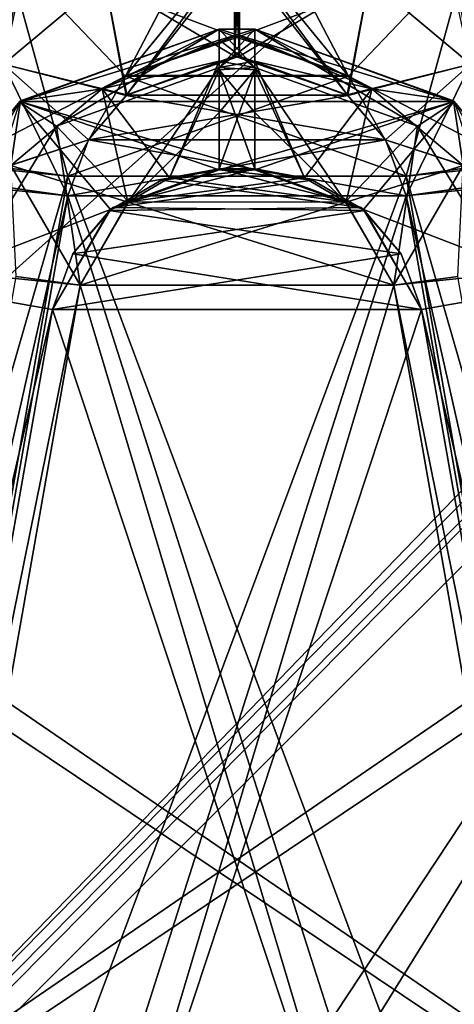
# Model space of a CAD drawing. Header units: millimetres. Extents: x -269 to 269, y -42 to 416.
# Tile 190 of 256: x 164 to 172, y 33 to 50. Entities that reach past the tile are written whole.
import ezdxf

# ---------------------------------------------------------------- set-up
doc = ezdxf.new("R2010")
doc.units = ezdxf.units.MM
doc.header["$LTSCALE"] = 65.185185
for name, color, linetype in [('13', 7, 'CONTINUOUS'), ('16', 7, 'CONTINUOUS'), ('1796', 7, 'CONTINUOUS'), ('1897', 7, 'CONTINUOUS'), ('1920', 7, 'CONTINUOUS'), ('1979', 7, 'CONTINUOUS'), ('2036', 7, 'CONTINUOUS'), ('2050', 7, 'CONTINUOUS'), ('2342', 7, 'CONTINUOUS'), ('2343', 7, 'CONTINUOUS'), ('2344', 7, 'CONTINUOUS'), ('2346', 7, 'CONTINUOUS'), ('2382', 7, 'CONTINUOUS'), ('2383', 7, 'CONTINUOUS'), ('2384', 7, 'CONTINUOUS'), ('2424', 7, 'CONTINUOUS'), ('2432', 7, 'CONTINUOUS'), ('2482', 7, 'CONTINUOUS'), ('2485', 7, 'CONTINUOUS'), ('2486', 7, 'CONTINUOUS'), ('2497', 7, 'CONTINUOUS'), ('2498', 7, 'CONTINUOUS'), ('2499', 7, 'CONTINUOUS'), ('2501', 7, 'CONTINUOUS'), ('2519', 7, 'CONTINUOUS'), ('2551', 7, 'CONTINUOUS'), ('2638', 7, 'CONTINUOUS'), ('2654', 7, 'CONTINUOUS'), ('2662', 7, 'CONTINUOUS'), ('2707', 7, 'CONTINUOUS'), ('2710', 7, 'CONTINUOUS'), ('2711', 7, 'CONTINUOUS'), ('2712', 7, 'CONTINUOUS'), ('2713', 7, 'CONTINUOUS'), ('2749', 7, 'CONTINUOUS'), ('2762', 7, 'CONTINUOUS'), ('2765', 7, 'CONTINUOUS'), ('2766', 7, 'CONTINUOUS'), ('2767', 7, 'CONTINUOUS'), ('2768', 7, 'CONTINUOUS'), ('3102', 7, 'CONTINUOUS'), ('3103', 7, 'CONTINUOUS'), ('3105', 7, 'CONTINUOUS'), ('3106', 7, 'CONTINUOUS'), ('3107', 7, 'CONTINUOUS'), ('3108', 7, 'CONTINUOUS'), ('3109', 7, 'CONTINUOUS'), ('3111', 7, 'CONTINUOUS'), ('3113', 7, 'CONTINUOUS'), ('3114', 7, 'CONTINUOUS'), ('3115', 7, 'CONTINUOUS'), ('3116', 7, 'CONTINUOUS'), ('3117', 7, 'CONTINUOUS'), ('3118', 7, 'CONTINUOUS'), ('3119', 7, 'CONTINUOUS'), ('3121', 7, 'CONTINUOUS'), ('4165', 7, 'CONTINUOUS'), ('4166', 7, 'CONTINUOUS'), ('4168', 7, 'CONTINUOUS'), ('4169', 7, 'CONTINUOUS'), ('4170', 7, 'CONTINUOUS'), ('4171', 7, 'CONTINUOUS'), ('4172', 7, 'CONTINUOUS'), ('4174', 7, 'CONTINUOUS'), ('4176', 7, 'CONTINUOUS'), ('4177', 7, 'CONTINUOUS'), ('4178', 7, 'CONTINUOUS'), ('4179', 7, 'CONTINUOUS'), ('4180', 7, 'CONTINUOUS'), ('4181', 7, 'CONTINUOUS'), ('4182', 7, 'CONTINUOUS'), ('4184', 7, 'CONTINUOUS')]:
    doc.layers.add(name, color=color, linetype=linetype)

msp = doc.modelspace()

# ---------------------------------------------------------------- linework, layer by layer
at = {"layer": '13', "color": 250, "linetype": 'Continuous', "true_color": 0x404040}
for points in [[(227, -16, -447), (-227, -16, -447), (227, 68, -447), (227, -16, -447)], [(-227, -16, -447), (-227, 68, -447), (227, 68, -447), (-227, -16, -447)]]:
    msp.add_3dface(points, dxfattribs=at)
at = {"layer": '16', "color": 250, "linetype": 'Continuous', "true_color": 0x404040}
for points in [[(-227, 68.009, -431.591), (-227, 0.991, -431.006), (227, 0.991, -431.006), (-227, 68.009, -431.591)], [(227, 68.009, -431.591), (-227, 68.009, -431.591), (227, 0.991, -431.006), (227, 68.009, -431.591)]]:
    msp.add_3dface(points, dxfattribs=at)
at = {"layer": '1796', "linetype": 'Continuous'}
for points in [[(131.918, 52.105, -329.32), (149.904, 2.5, -327.587), (182.682, 52.105, -329.32), (131.918, 52.105, -329.32)], [(182.682, 52.105, -329.32), (149.904, 2.5, -327.587), (150.344, 0, -327.5), (182.682, 52.105, -329.32)], [(184.502, 0, -327.5), (182.682, 52.105, -329.32), (150.344, 0, -327.5), (184.502, 0, -327.5)]]:
    msp.add_3dface(points, dxfattribs=at)
at = {"layer": '1897', "linetype": 'Continuous'}
for points in [[(133.651, 2.5, -19.413), (131.918, 52.105, -17.68), (182.682, 52.105, -17.68), (133.651, 2.5, -19.413)], [(149.904, 2.5, -19.413), (133.651, 2.5, -19.413), (182.682, 52.105, -17.68), (149.904, 2.5, -19.413)], [(150.344, 0, -19.5), (149.904, 2.5, -19.413), (182.682, 52.105, -17.68), (150.344, 0, -19.5)], [(184.502, 0, -19.5), (150.344, 0, -19.5), (182.682, 52.105, -17.68), (184.502, 0, -19.5)]]:
    msp.add_3dface(points, dxfattribs=at)
at = {"layer": '1920', "linetype": 'Continuous'}
for points in [[(182.682, 52.5, -15.165), (131.901, 52.5, -15.165), (133.647, 2.5, -16.911), (182.682, 52.5, -15.165)], [(182.682, 52.5, -15.165), (133.647, 2.5, -16.911), (184.911, 2.5, -16.911), (182.682, 52.5, -15.165)]]:
    msp.add_3dface(points, dxfattribs=at)
at = {"layer": '1979', "linetype": 'Continuous'}
for points in [[(133.659, 2.158, -330.077), (131.888, 52.873, -331.848), (182.682, 52.873, -331.848), (133.659, 2.158, -330.077)], [(133.659, 2.158, -330.077), (182.682, 52.873, -331.848), (183.288, 52.628, -331.839), (133.659, 2.158, -330.077)], [(183.554, 52.03, -331.818), (133.659, 2.158, -330.077), (183.288, 52.628, -331.839), (183.554, 52.03, -331.818)], [(133.659, 2.158, -330.077), (183.554, 52.03, -331.818), (185.265, 2.158, -330.077), (133.659, 2.158, -330.077)]]:
    msp.add_3dface(points, dxfattribs=at)
at = {"layer": '2036', "linetype": 'Continuous'}
for points in [[(111.351, 48.57, -418.696), (182.333, 62.105, -419.169), (110.133, 51.307, -418.792), (111.351, 48.57, -418.696)], [(113.047, 0, -417), (182.333, 62.105, -419.169), (111.351, 48.57, -418.696), (113.047, 0, -417)], [(113.047, 0, -417), (184.502, 0, -417), (182.333, 62.105, -419.169), (113.047, 0, -417)]]:
    msp.add_3dface(points, dxfattribs=at)
at = {"layer": '2050', "linetype": 'Continuous'}
for points in [[(182.706, 62.386, -421.68), (10.089, 2.5, -419.589), (182.333, 62.537, -421.685), (182.706, 62.386, -421.68)], [(182.333, 62.537, -421.685), (10.089, 2.5, -419.589), (12.667, 62.537, -421.685), (182.333, 62.537, -421.685)], [(182.869, 62.019, -421.667), (10.089, 2.5, -419.589), (182.706, 62.386, -421.68), (182.869, 62.019, -421.667)], [(182.869, 62.019, -421.667), (184.911, 2.5, -419.589), (10.089, 2.5, -419.589), (182.869, 62.019, -421.667)]]:
    msp.add_3dface(points, dxfattribs=at)
at = {"layer": '2342', "linetype": 'Continuous'}
msp.add_3dface([(173.029, 47.247, -314.661), (178.417, 4.981, -306.378), (171.001, 47.042, -313.795), (173.029, 47.247, -314.661)], dxfattribs=at)
at = {"layer": '2343', "linetype": 'Continuous'}
for points in [[(167.954, 49.521, -314.232), (169.958, 48.833, -314.111), (166.03, 48.823, -314.109), (167.954, 49.521, -314.232)], [(168.046, 49.521, -314.232), (169.958, 48.833, -314.111), (167.954, 49.521, -314.232), (168.046, 49.521, -314.232)], [(166.03, 48.823, -314.109), (170.637, 48.034, -313.97), (165.364, 48.035, -313.97), (166.03, 48.823, -314.109)], [(169.958, 48.833, -314.111), (170.637, 48.034, -313.97), (166.03, 48.823, -314.109), (169.958, 48.833, -314.111)], [(165.364, 48.035, -313.97), (171.001, 47.042, -313.795), (164.999, 47.042, -313.795), (165.364, 48.035, -313.97)], [(170.637, 48.034, -313.97), (171.001, 47.042, -313.795), (165.364, 48.035, -313.97), (170.637, 48.034, -313.97)], [(164.999, 47.042, -313.795), (178.417, 4.981, -306.378), (157.583, 4.981, -306.378), (164.999, 47.042, -313.795)], [(171.001, 47.042, -313.795), (178.417, 4.981, -306.378), (164.999, 47.042, -313.795), (171.001, 47.042, -313.795)]]:
    msp.add_3dface(points, dxfattribs=at)
at = {"layer": '2344', "linetype": 'Continuous'}
for points in [[(169.958, 48.833, -314.111), (168.046, 49.521, -314.232), (170.348, 50.884, -315.332), (169.958, 48.833, -314.111)], [(170.348, 50.884, -315.332), (168.046, 49.521, -314.232), (168.046, 50.522, -314.601), (170.348, 50.884, -315.332)], [(172.142, 49.376, -315.066), (169.958, 48.833, -314.111), (170.348, 50.884, -315.332), (172.142, 49.376, -315.066)], [(172.142, 49.376, -315.066), (170.348, 50.884, -315.332), (171.93, 50.574, -317.061), (172.142, 49.376, -315.066)], [(170.637, 48.034, -313.97), (169.958, 48.833, -314.111), (172.142, 49.376, -315.066), (170.637, 48.034, -313.97)], [(173.058, 47.247, -314.69), (170.637, 48.034, -313.97), (172.142, 49.376, -315.066), (173.058, 47.247, -314.69)], [(173.058, 47.247, -314.69), (173.029, 47.247, -314.661), (170.637, 48.034, -313.97), (173.058, 47.247, -314.69)], [(173.029, 47.247, -314.661), (171.001, 47.042, -313.795), (170.637, 48.034, -313.97), (173.029, 47.247, -314.661)]]:
    msp.add_3dface(points, dxfattribs=at)
at = {"layer": '2346', "linetype": 'Continuous'}
for points in [[(198.093, 15, -325.71), (171.904, 50.596, -326.953), (130.499, 130, -329.726), (198.093, 15, -325.71)], [(205.501, 130, -329.726), (198.093, 15, -325.71), (130.499, 130, -329.726), (205.501, 130, -329.726)]]:
    msp.add_3dface(points, dxfattribs=at)
at = {"layer": '2382', "linetype": 'Continuous'}
msp.add_3dface([(162.971, 47.247, -32.339), (157.583, 4.981, -40.622), (164.999, 47.042, -33.205), (162.971, 47.247, -32.339)], dxfattribs=at)
at = {"layer": '2383', "linetype": 'Continuous'}
for points in [[(167.954, 49.521, -32.768), (166.042, 48.833, -32.889), (168.046, 49.521, -32.768), (167.954, 49.521, -32.768)], [(168.046, 49.521, -32.768), (166.042, 48.833, -32.889), (169.97, 48.823, -32.891), (168.046, 49.521, -32.768)], [(166.042, 48.833, -32.889), (165.363, 48.034, -33.03), (169.97, 48.823, -32.891), (166.042, 48.833, -32.889)], [(169.97, 48.823, -32.891), (165.363, 48.034, -33.03), (170.636, 48.035, -33.03), (169.97, 48.823, -32.891)], [(164.999, 47.042, -33.205), (171.001, 47.042, -33.205), (170.636, 48.035, -33.03), (164.999, 47.042, -33.205)], [(165.363, 48.034, -33.03), (164.999, 47.042, -33.205), (170.636, 48.035, -33.03), (165.363, 48.034, -33.03)], [(164.999, 47.042, -33.205), (157.583, 4.981, -40.622), (171.001, 47.042, -33.205), (164.999, 47.042, -33.205)], [(171.001, 47.042, -33.205), (157.583, 4.981, -40.622), (178.417, 4.981, -40.622), (171.001, 47.042, -33.205)]]:
    msp.add_3dface(points, dxfattribs=at)
at = {"layer": '2384', "linetype": 'Continuous'}
for points in [[(171.001, 47.042, -33.205), (180.445, 5.186, -39.756), (172.142, 47.197, -32.942), (171.001, 47.042, -33.205)], [(171.001, 47.042, -33.205), (178.417, 4.981, -40.622), (180.445, 5.186, -39.756), (171.001, 47.042, -33.205)]]:
    msp.add_3dface(points, dxfattribs=at)
at = {"layer": '2424', "linetype": 'Continuous'}
for points in [[(137.93, 14.651, -190.802), (198.07, 14.651, -190.802), (193.6, 52, -189.498), (137.93, 14.651, -190.802)], [(143.589, 52, -189.498), (137.93, 14.651, -190.802), (192.411, 52, -189.498), (143.589, 52, -189.498)], [(192.411, 52, -189.498), (137.93, 14.651, -190.802), (193.6, 52, -189.498), (192.411, 52, -189.498)]]:
    msp.add_3dface(points, dxfattribs=at)
at = {"layer": '2432', "linetype": 'Continuous'}
for points in [[(198.07, 14.651, -156.198), (137.93, 14.651, -156.198), (142.4, 52, -157.502), (198.07, 14.651, -156.198)], [(143.589, 52, -157.502), (198.07, 14.651, -156.198), (142.4, 52, -157.502), (143.589, 52, -157.502)], [(192.411, 52, -157.502), (198.07, 14.651, -156.198), (143.589, 52, -157.502), (192.411, 52, -157.502)]]:
    msp.add_3dface(points, dxfattribs=at)
at = {"layer": '2482', "linetype": 'Continuous'}
for points in [[(164.999, 47.042, -313.795), (155.555, 5.186, -307.244), (163.858, 47.197, -314.058), (164.999, 47.042, -313.795)], [(164.999, 47.042, -313.795), (157.583, 4.981, -306.378), (155.555, 5.186, -307.244), (164.999, 47.042, -313.795)]]:
    msp.add_3dface(points, dxfattribs=at)
at = {"layer": '2485', "linetype": 'Continuous'}
for points in [[(167.954, 51.429, -315.426), (166.03, 48.823, -314.109), (165.652, 50.885, -315.332), (167.954, 51.429, -315.426)], [(167.954, 51.278, -315.234), (166.03, 48.823, -314.109), (167.954, 51.429, -315.426), (167.954, 51.278, -315.234)], [(167.954, 49.521, -314.232), (166.03, 48.823, -314.109), (167.954, 51.278, -315.234), (167.954, 49.521, -314.232)], [(165.652, 50.885, -315.332), (166.03, 48.823, -314.109), (163.858, 49.376, -315.066), (165.652, 50.885, -315.332)], [(164.129, 50.623, -317.065), (165.652, 50.885, -315.332), (163.858, 49.376, -315.066), (164.129, 50.623, -317.065)], [(166.03, 48.823, -314.109), (165.364, 48.035, -313.97), (163.858, 49.376, -315.066), (166.03, 48.823, -314.109)], [(165.364, 48.035, -313.97), (164.999, 47.042, -313.795), (163.858, 49.376, -315.066), (165.364, 48.035, -313.97)], [(164.999, 47.042, -313.795), (163.858, 47.197, -314.058), (163.858, 49.376, -315.066), (164.999, 47.042, -313.795)]]:
    msp.add_3dface(points, dxfattribs=at)
at = {"layer": '2486', "linetype": 'Continuous'}
for points in [[(168.046, 49.521, -314.232), (167.954, 49.521, -314.232), (167.954, 51.278, -315.234), (168.046, 49.521, -314.232)], [(168.046, 50.522, -314.601), (168.046, 49.521, -314.232), (167.954, 51.278, -315.234), (168.046, 50.522, -314.601)]]:
    msp.add_3dface(points, dxfattribs=at)
at = {"layer": '2497', "linetype": 'Continuous'}
for points in [[(168.046, 51.278, -31.766), (169.97, 48.823, -32.891), (168.046, 51.429, -31.574), (168.046, 51.278, -31.766)], [(168.046, 51.429, -31.574), (169.97, 48.823, -32.891), (170.348, 50.885, -31.668), (168.046, 51.429, -31.574)], [(168.046, 49.521, -32.768), (169.97, 48.823, -32.891), (168.046, 51.278, -31.766), (168.046, 49.521, -32.768)], [(170.348, 50.885, -31.668), (169.97, 48.823, -32.891), (172.142, 49.376, -31.934), (170.348, 50.885, -31.668)], [(171.871, 50.623, -29.935), (170.348, 50.885, -31.668), (172.142, 49.376, -31.934), (171.871, 50.623, -29.935)], [(169.97, 48.823, -32.891), (170.636, 48.035, -33.03), (172.142, 49.376, -31.934), (169.97, 48.823, -32.891)], [(170.636, 48.035, -33.03), (171.001, 47.042, -33.205), (172.142, 49.376, -31.934), (170.636, 48.035, -33.03)], [(171.001, 47.042, -33.205), (172.142, 47.197, -32.942), (172.142, 49.376, -31.934), (171.001, 47.042, -33.205)]]:
    msp.add_3dface(points, dxfattribs=at)
at = {"layer": '2498', "linetype": 'Continuous'}
for points in [[(167.954, 49.521, -32.768), (168.046, 49.521, -32.768), (168.046, 51.278, -31.766), (167.954, 49.521, -32.768)], [(167.954, 49.521, -32.768), (168.046, 51.278, -31.766), (167.954, 50.522, -32.399), (167.954, 49.521, -32.768)]]:
    msp.add_3dface(points, dxfattribs=at)
at = {"layer": '2499', "linetype": 'Continuous'}
for points in [[(163.858, 49.376, -31.934), (166.042, 48.833, -32.889), (165.652, 50.884, -31.668), (163.858, 49.376, -31.934)], [(163.858, 49.376, -31.934), (165.652, 50.884, -31.668), (164.07, 50.574, -29.939), (163.858, 49.376, -31.934)], [(166.042, 48.833, -32.889), (167.954, 49.521, -32.768), (165.652, 50.884, -31.668), (166.042, 48.833, -32.889)], [(167.954, 49.521, -32.768), (167.954, 50.522, -32.399), (165.652, 50.884, -31.668), (167.954, 49.521, -32.768)], [(162.942, 47.247, -32.31), (165.363, 48.034, -33.03), (163.858, 49.376, -31.934), (162.942, 47.247, -32.31)], [(165.363, 48.034, -33.03), (166.042, 48.833, -32.889), (163.858, 49.376, -31.934), (165.363, 48.034, -33.03)], [(162.942, 47.247, -32.31), (162.971, 47.247, -32.339), (165.363, 48.034, -33.03), (162.942, 47.247, -32.31)], [(162.971, 47.247, -32.339), (164.999, 47.042, -33.205), (165.363, 48.034, -33.03), (162.971, 47.247, -32.339)]]:
    msp.add_3dface(points, dxfattribs=at)
at = {"layer": '2501', "linetype": 'Continuous'}
for points in [[(130.499, 130, -17.274), (137.907, 15, -21.29), (205.501, 130, -17.274), (130.499, 130, -17.274)], [(137.907, 15, -21.29), (164.096, 50.596, -20.047), (205.501, 130, -17.274), (137.907, 15, -21.29)]]:
    msp.add_3dface(points, dxfattribs=at)
at = {"layer": '2519', "linetype": 'Continuous'}
for points in [[(130.503, 130, -19.275), (205.497, 130, -19.275), (199.621, 38.791, -22.46), (130.503, 130, -19.275)], [(173.19, 52.127, -21.994), (130.503, 130, -19.275), (199.621, 38.791, -22.46), (173.19, 52.127, -21.994)]]:
    msp.add_3dface(points, dxfattribs=at)
at = {"layer": '2551', "linetype": 'Continuous'}
for points in [[(167.954, 49.868, -34.738), (169.955, 49.183, -34.859), (166.022, 49.163, -34.862), (167.954, 49.868, -34.738)], [(168.046, 49.868, -34.738), (169.955, 49.183, -34.859), (167.954, 49.868, -34.738), (168.046, 49.868, -34.738)], [(166.022, 49.163, -34.862), (171.001, 47.389, -35.175), (164.999, 47.389, -35.175), (166.022, 49.163, -34.862)], [(169.955, 49.183, -34.859), (169.978, 49.163, -34.862), (166.022, 49.163, -34.862), (169.955, 49.183, -34.859)], [(169.978, 49.163, -34.862), (171.001, 47.389, -35.175), (166.022, 49.163, -34.862), (169.978, 49.163, -34.862)], [(164.999, 47.389, -35.175), (176.359, 17, -40.533), (159.641, 17, -40.533), (164.999, 47.389, -35.175)], [(171.001, 47.389, -35.175), (176.359, 17, -40.533), (164.999, 47.389, -35.175), (171.001, 47.389, -35.175)]]:
    msp.add_3dface(points, dxfattribs=at)
at = {"layer": '2638', "linetype": 'Continuous'}
for points in [[(130.503, 130, -188.775), (205.497, 130, -188.775), (198.07, 14.721, -192.801), (130.503, 130, -188.775)], [(130.503, 130, -188.775), (198.07, 14.721, -192.801), (137.93, 14.721, -192.801), (130.503, 130, -188.775)]]:
    msp.add_3dface(points, dxfattribs=at)
at = {"layer": '2654', "linetype": 'Continuous'}
for points in [[(205.497, 130, -327.725), (130.503, 130, -327.725), (136.379, 38.791, -324.54), (205.497, 130, -327.725)], [(205.497, 130, -327.725), (136.379, 38.791, -324.54), (162.81, 52.127, -325.006), (205.497, 130, -327.725)]]:
    msp.add_3dface(points, dxfattribs=at)
at = {"layer": '2662', "linetype": 'Continuous'}
for points in [[(167.954, 49.868, -312.262), (166.045, 49.183, -312.141), (168.046, 49.868, -312.262), (167.954, 49.868, -312.262)], [(168.046, 49.868, -312.262), (166.045, 49.183, -312.141), (169.978, 49.163, -312.138), (168.046, 49.868, -312.262)], [(166.022, 49.163, -312.138), (164.999, 47.389, -311.825), (169.978, 49.163, -312.138), (166.022, 49.163, -312.138)], [(169.978, 49.163, -312.138), (164.999, 47.389, -311.825), (171.001, 47.389, -311.825), (169.978, 49.163, -312.138)], [(166.045, 49.183, -312.141), (166.022, 49.163, -312.138), (169.978, 49.163, -312.138), (166.045, 49.183, -312.141)], [(164.999, 47.389, -311.825), (159.641, 17, -306.467), (171.001, 47.389, -311.825), (164.999, 47.389, -311.825)], [(171.001, 47.389, -311.825), (159.641, 17, -306.467), (176.359, 17, -306.467), (171.001, 47.389, -311.825)]]:
    msp.add_3dface(points, dxfattribs=at)
at = {"layer": '2707', "linetype": 'Continuous'}
for points in [[(171.001, 47.389, -311.825), (179.747, 17, -307.8), (172.902, 47.647, -312.264), (171.001, 47.389, -311.825)], [(171.001, 47.389, -311.825), (176.359, 17, -306.467), (179.747, 17, -307.8), (171.001, 47.389, -311.825)]]:
    msp.add_3dface(points, dxfattribs=at)
at = {"layer": '2710', "linetype": 'Continuous'}
for points in [[(168.046, 52.796, -313.933), (168.046, 49.868, -312.262), (172.1, 51.397, -313.764), (168.046, 52.796, -313.933)], [(168.046, 49.868, -312.262), (169.978, 49.163, -312.138), (172.1, 51.397, -313.764), (168.046, 49.868, -312.262)], [(169.978, 49.163, -312.138), (172.902, 47.647, -312.264), (172.1, 51.397, -313.764), (169.978, 49.163, -312.138)], [(169.978, 49.163, -312.138), (171.001, 47.389, -311.825), (172.902, 47.647, -312.264), (169.978, 49.163, -312.138)]]:
    msp.add_3dface(points, dxfattribs=at)
at = {"layer": '2711', "linetype": 'Continuous'}
for points in [[(167.954, 49.868, -312.262), (168.046, 49.868, -312.262), (168.046, 52.796, -313.933), (167.954, 49.868, -312.262)], [(167.954, 49.868, -312.262), (168.046, 52.796, -313.933), (167.954, 51.536, -312.877), (167.954, 49.868, -312.262)]]:
    msp.add_3dface(points, dxfattribs=at)
at = {"layer": '2712', "linetype": 'Continuous'}
for points in [[(166.022, 49.163, -312.138), (167.954, 52.865, -314.014), (163.9, 51.397, -313.764), (166.022, 49.163, -312.138)], [(166.022, 49.163, -312.138), (167.954, 51.536, -312.877), (167.954, 52.865, -314.014), (166.022, 49.163, -312.138)], [(161.62, 47.731, -313.268), (164.999, 47.389, -311.825), (163.9, 51.397, -313.764), (161.62, 47.731, -313.268)], [(164.999, 47.389, -311.825), (166.022, 49.163, -312.138), (163.9, 51.397, -313.764), (164.999, 47.389, -311.825)], [(166.022, 49.163, -312.138), (167.954, 49.868, -312.262), (167.954, 51.536, -312.877), (166.022, 49.163, -312.138)], [(166.022, 49.163, -312.138), (166.045, 49.183, -312.141), (167.954, 49.868, -312.262), (166.022, 49.163, -312.138)]]:
    msp.add_3dface(points, dxfattribs=at)
at = {"layer": '2713', "linetype": 'Continuous'}
msp.add_3dface([(159.641, 17, -306.467), (164.999, 47.389, -311.825), (161.62, 47.731, -313.268), (159.641, 17, -306.467)], dxfattribs=at)
at = {"layer": '2749', "linetype": 'Continuous'}
for points in [[(205.497, 130, -158.225), (130.503, 130, -158.225), (137.93, 14.721, -154.199), (205.497, 130, -158.225)], [(205.497, 130, -158.225), (137.93, 14.721, -154.199), (198.07, 14.721, -154.199), (205.497, 130, -158.225)]]:
    msp.add_3dface(points, dxfattribs=at)
at = {"layer": '2762', "linetype": 'Continuous'}
for points in [[(164.999, 47.389, -35.175), (156.253, 17, -39.2), (163.098, 47.647, -34.736), (164.999, 47.389, -35.175)], [(164.999, 47.389, -35.175), (159.641, 17, -40.533), (156.253, 17, -39.2), (164.999, 47.389, -35.175)]]:
    msp.add_3dface(points, dxfattribs=at)
at = {"layer": '2765', "linetype": 'Continuous'}
for points in [[(167.954, 52.796, -33.067), (167.954, 49.868, -34.738), (163.9, 51.397, -33.236), (167.954, 52.796, -33.067)], [(166.022, 49.163, -34.862), (163.098, 47.647, -34.736), (163.9, 51.397, -33.236), (166.022, 49.163, -34.862)], [(167.954, 49.868, -34.738), (166.022, 49.163, -34.862), (163.9, 51.397, -33.236), (167.954, 49.868, -34.738)], [(166.022, 49.163, -34.862), (164.999, 47.389, -35.175), (163.098, 47.647, -34.736), (166.022, 49.163, -34.862)]]:
    msp.add_3dface(points, dxfattribs=at)
at = {"layer": '2766', "linetype": 'Continuous'}
for points in [[(168.046, 49.868, -34.738), (167.954, 49.868, -34.738), (167.954, 52.796, -33.067), (168.046, 49.868, -34.738)], [(168.046, 49.868, -34.738), (167.954, 52.796, -33.067), (168.046, 51.536, -34.123), (168.046, 49.868, -34.738)]]:
    msp.add_3dface(points, dxfattribs=at)
at = {"layer": '2767', "linetype": 'Continuous'}
for points in [[(169.978, 49.163, -34.862), (168.046, 51.536, -34.123), (168.046, 52.865, -32.986), (169.978, 49.163, -34.862)], [(169.978, 49.163, -34.862), (168.046, 52.865, -32.986), (172.1, 51.397, -33.236), (169.978, 49.163, -34.862)], [(169.978, 49.163, -34.862), (168.046, 49.868, -34.738), (168.046, 51.536, -34.123), (169.978, 49.163, -34.862)], [(171.001, 47.389, -35.175), (169.978, 49.163, -34.862), (172.1, 51.397, -33.236), (171.001, 47.389, -35.175)], [(174.38, 47.731, -33.732), (171.001, 47.389, -35.175), (172.1, 51.397, -33.236), (174.38, 47.731, -33.732)], [(169.978, 49.163, -34.862), (169.955, 49.183, -34.859), (168.046, 49.868, -34.738), (169.978, 49.163, -34.862)]]:
    msp.add_3dface(points, dxfattribs=at)
at = {"layer": '2768', "linetype": 'Continuous'}
msp.add_3dface([(176.359, 17, -40.533), (171.001, 47.389, -35.175), (174.38, 47.731, -33.732), (176.359, 17, -40.533)], dxfattribs=at)
at = {"layer": '3102', "linetype": 'Continuous'}
for points in [[(167.681, 47.521, -31.621), (169.928, 46.934, -31.724), (166.8, 47.36, -31.649), (167.681, 47.521, -31.621)], [(168.319, 47.521, -31.621), (169.928, 46.934, -31.724), (167.681, 47.521, -31.621), (168.319, 47.521, -31.621)], [(166.8, 47.36, -31.649), (169.928, 46.934, -31.724), (166.063, 46.927, -31.726), (166.8, 47.36, -31.649)], [(166.063, 46.927, -31.726), (170.781, 45.455, -31.985), (165.219, 45.455, -31.985), (166.063, 46.927, -31.726)], [(169.928, 46.934, -31.724), (170.781, 45.455, -31.985), (166.063, 46.927, -31.726), (169.928, 46.934, -31.724)], [(165.219, 45.455, -31.985), (178.796, 0, -40), (157.204, 0, -40), (165.219, 45.455, -31.985)], [(170.781, 45.455, -31.985), (178.796, 0, -40), (165.219, 45.455, -31.985), (170.781, 45.455, -31.985)]]:
    msp.add_3dface(points, dxfattribs=at)
at = {"layer": '3103', "linetype": 'Continuous'}
msp.add_3dface([(178.796, 0, -40), (170.781, 45.455, -31.985), (172.808, 45.66, -31.119), (178.796, 0, -40)], dxfattribs=at)
at = {"layer": '3105', "linetype": 'Continuous'}
for points in [[(165.219, 45.455, -31.985), (156.009, 0, -39.752), (164.078, 45.61, -31.721), (165.219, 45.455, -31.985)], [(165.219, 45.455, -31.985), (157.204, 0, -40), (156.009, 0, -39.752), (165.219, 45.455, -31.985)]]:
    msp.add_3dface(points, dxfattribs=at)
at = {"layer": '3106', "linetype": 'Continuous'}
for points in [[(167.681, 50, -28.666), (165.606, 48.938, -30.511), (164.158, 48.724, -28.769), (167.681, 50, -28.666)], [(167.681, 49.81, -29.717), (165.606, 48.938, -30.511), (167.681, 50, -28.666), (167.681, 49.81, -29.717)], [(167.681, 49.429, -30.427), (165.606, 48.938, -30.511), (167.681, 49.81, -29.717), (167.681, 49.429, -30.427)], [(167.681, 49.429, -30.427), (166.8, 47.36, -31.649), (165.606, 48.938, -30.511), (167.681, 49.429, -30.427)], [(167.681, 49.278, -30.619), (166.8, 47.36, -31.649), (167.681, 49.429, -30.427), (167.681, 49.278, -30.619)], [(167.681, 47.521, -31.621), (166.8, 47.36, -31.649), (167.681, 49.278, -30.619), (167.681, 47.521, -31.621)], [(165.606, 48.938, -30.511), (166.063, 46.927, -31.726), (163.988, 47.579, -30.751), (165.606, 48.938, -30.511)], [(165.606, 48.938, -30.511), (163.988, 47.579, -30.751), (164.158, 48.724, -28.769), (165.606, 48.938, -30.511)], [(166.8, 47.36, -31.649), (166.063, 46.927, -31.726), (165.606, 48.938, -30.511), (166.8, 47.36, -31.649)], [(164.158, 48.724, -28.769), (163.988, 47.579, -30.751), (162.904, 47.225, -28.889), (164.158, 48.724, -28.769)], [(166.063, 46.927, -31.726), (165.219, 45.455, -31.985), (163.988, 47.579, -30.751), (166.063, 46.927, -31.726)], [(165.219, 45.455, -31.985), (164.078, 45.61, -31.721), (163.988, 47.579, -30.751), (165.219, 45.455, -31.985)]]:
    msp.add_3dface(points, dxfattribs=at)
at = {"layer": '3107', "linetype": 'Continuous'}
for points in [[(167.681, 49.81, -29.717), (167.681, 50, -28.666), (168.319, 49.319, -30.57), (167.681, 49.81, -29.717)], [(168.319, 49.319, -30.57), (167.681, 50, -28.666), (168.319, 50, -28.666), (168.319, 49.319, -30.57)], [(167.681, 49.429, -30.427), (167.681, 49.81, -29.717), (168.319, 49.319, -30.57), (167.681, 49.429, -30.427)], [(167.681, 49.278, -30.619), (167.681, 49.429, -30.427), (168.319, 49.319, -30.57), (167.681, 49.278, -30.619)], [(168.319, 48.522, -31.251), (167.681, 49.278, -30.619), (168.319, 49.319, -30.57), (168.319, 48.522, -31.251)], [(168.319, 47.521, -31.621), (167.681, 47.521, -31.621), (167.681, 49.278, -30.619), (168.319, 47.521, -31.621)], [(168.319, 47.521, -31.621), (167.681, 49.278, -30.619), (168.319, 48.522, -31.251), (168.319, 47.521, -31.621)]]:
    msp.add_3dface(points, dxfattribs=at)
at = {"layer": '3108', "linetype": 'Continuous'}
for points in [[(168.319, 49.319, -30.57), (168.319, 50, -28.666), (171.201, 48.274, -30.749), (168.319, 49.319, -30.57)], [(171.201, 48.274, -30.749), (168.319, 50, -28.666), (171.86, 48.708, -28.77), (171.201, 48.274, -30.749)], [(169.928, 46.934, -31.724), (168.319, 48.522, -31.251), (168.319, 49.319, -30.57), (169.928, 46.934, -31.724)], [(169.928, 46.934, -31.724), (168.319, 49.319, -30.57), (171.201, 48.274, -30.749), (169.928, 46.934, -31.724)], [(172.808, 45.66, -31.119), (171.201, 48.274, -30.749), (171.86, 48.708, -28.77), (172.808, 45.66, -31.119)], [(169.928, 46.934, -31.724), (168.319, 47.521, -31.621), (168.319, 48.522, -31.251), (169.928, 46.934, -31.724)], [(170.781, 45.455, -31.985), (169.928, 46.934, -31.724), (171.201, 48.274, -30.749), (170.781, 45.455, -31.985)], [(172.808, 45.66, -31.119), (170.781, 45.455, -31.985), (171.201, 48.274, -30.749), (172.808, 45.66, -31.119)]]:
    msp.add_3dface(points, dxfattribs=at)
at = {"layer": '3109', "linetype": 'Continuous'}
for points in [[(171.86, 48.708, -28.77), (168.319, 50, -28.666), (171.853, 48.714, -17.799), (171.86, 48.708, -28.77)], [(171.853, 48.714, -17.799), (168.319, 50, -28.666), (168.319, 50, -17.754), (171.853, 48.714, -17.799)], [(173.735, 45.455, -17.913), (171.86, 48.708, -28.77), (171.853, 48.714, -17.799), (173.735, 45.455, -17.913)]]:
    msp.add_3dface(points, dxfattribs=at)
at = {"layer": '3111', "linetype": 'Continuous'}
for points in [[(171.853, 48.714, -17.799), (168.319, 50, -17.754), (164.147, 48.714, -17.799), (171.853, 48.714, -17.799)], [(164.147, 48.714, -17.799), (168.319, 50, -17.754), (167.681, 50, -17.754), (164.147, 48.714, -17.799)], [(164.147, 48.714, -17.799), (162.265, 45.455, -17.913), (165.753, 46.798, -17.866), (164.147, 48.714, -17.799)], [(171.853, 48.714, -17.799), (164.147, 48.714, -17.799), (167.681, 47.5, -17.841), (171.853, 48.714, -17.799)], [(167.681, 47.5, -17.841), (164.147, 48.714, -17.799), (165.753, 46.798, -17.866), (167.681, 47.5, -17.841)], [(168.319, 47.5, -17.841), (171.853, 48.714, -17.799), (167.681, 47.5, -17.841), (168.319, 47.5, -17.841)], [(170.247, 46.798, -17.866), (171.853, 48.714, -17.799), (168.319, 47.5, -17.841), (170.247, 46.798, -17.866)], [(173.735, 45.455, -17.913), (171.853, 48.714, -17.799), (170.247, 46.798, -17.866), (173.735, 45.455, -17.913)], [(162.265, 45.455, -17.913), (164.727, 45.021, -17.928), (165.753, 46.798, -17.866), (162.265, 45.455, -17.913)], [(171.273, 45.021, -17.928), (173.735, 45.455, -17.913), (170.247, 46.798, -17.866), (171.273, 45.021, -17.928)], [(162.265, 45.455, -17.913), (154.25, 0, -19.5), (164.727, 45.021, -17.928), (162.265, 45.455, -17.913)], [(178.753, 2.6, -19.409), (173.735, 45.455, -17.913), (171.273, 45.021, -17.928), (178.753, 2.6, -19.409)], [(164.727, 45.021, -17.928), (154.25, 0, -19.5), (157.247, 2.6, -19.409), (164.727, 45.021, -17.928)]]:
    msp.add_3dface(points, dxfattribs=at)
at = {"layer": '3113', "linetype": 'Continuous'}
for points in [[(164.158, 48.724, -28.769), (164.147, 48.714, -17.799), (167.681, 50, -17.754), (164.158, 48.724, -28.769)], [(167.681, 50, -28.666), (164.158, 48.724, -28.769), (167.681, 50, -17.754), (167.681, 50, -28.666)], [(162.904, 47.225, -28.889), (162.265, 45.455, -29.031), (164.147, 48.714, -17.799), (162.904, 47.225, -28.889)], [(162.265, 45.455, -29.031), (162.265, 45.455, -17.913), (164.147, 48.714, -17.799), (162.265, 45.455, -29.031)], [(164.158, 48.724, -28.769), (162.904, 47.225, -28.889), (164.147, 48.714, -17.799), (164.158, 48.724, -28.769)]]:
    msp.add_3dface(points, dxfattribs=at)
at = {"layer": '3114', "linetype": 'Continuous'}
for points in [[(168.319, 50, -28.666), (167.681, 50, -28.666), (167.681, 50, -17.754), (168.319, 50, -28.666)], [(168.319, 50, -17.754), (168.319, 50, -28.666), (167.681, 50, -17.754), (168.319, 50, -17.754)]]:
    msp.add_3dface(points, dxfattribs=at)
at = {"layer": '3115', "linetype": 'Continuous'}
for points in [[(164.727, 45.021, -17.928), (157.247, 2.6, -19.409), (164.727, 45.021, -29.523), (164.727, 45.021, -17.928)], [(164.727, 45.021, -29.523), (157.247, 2.6, -19.409), (157.247, 2.6, -37.003), (164.727, 45.021, -29.523)]]:
    msp.add_3dface(points, dxfattribs=at)
at = {"layer": '3116', "linetype": 'Continuous'}
for points in [[(167.681, 47.5, -17.841), (165.753, 46.798, -17.866), (167.681, 47.5, -29.086), (167.681, 47.5, -17.841)], [(167.681, 47.5, -29.086), (165.753, 46.798, -17.866), (166.659, 47.321, -29.118), (167.681, 47.5, -29.086)], [(166.659, 47.321, -29.118), (165.753, 46.798, -17.866), (165.73, 46.778, -29.213), (166.659, 47.321, -29.118)], [(165.753, 46.798, -17.866), (164.727, 45.021, -17.928), (165.73, 46.778, -29.213), (165.753, 46.798, -17.866)], [(164.727, 45.021, -17.928), (164.727, 45.021, -29.523), (165.73, 46.778, -29.213), (164.727, 45.021, -17.928)]]:
    msp.add_3dface(points, dxfattribs=at)
at = {"layer": '3117', "linetype": 'Continuous'}
for points in [[(168.319, 47.5, -17.841), (167.681, 47.5, -17.841), (167.681, 47.5, -29.086), (168.319, 47.5, -17.841)], [(168.319, 47.5, -17.841), (167.681, 47.5, -29.086), (168.319, 47.5, -29.086), (168.319, 47.5, -17.841)]]:
    msp.add_3dface(points, dxfattribs=at)
at = {"layer": '3118', "linetype": 'Continuous'}
for points in [[(170.247, 46.798, -17.866), (168.319, 47.5, -17.841), (170.206, 46.832, -29.204), (170.247, 46.798, -17.866)], [(168.319, 47.5, -17.841), (168.319, 47.5, -29.086), (170.206, 46.832, -29.204), (168.319, 47.5, -17.841)], [(170.911, 46.01, -29.349), (170.247, 46.798, -17.866), (170.206, 46.832, -29.204), (170.911, 46.01, -29.349)], [(171.273, 45.021, -17.928), (170.247, 46.798, -17.866), (171.273, 45.021, -29.523), (171.273, 45.021, -17.928)], [(171.273, 45.021, -29.523), (170.247, 46.798, -17.866), (170.911, 46.01, -29.349), (171.273, 45.021, -29.523)]]:
    msp.add_3dface(points, dxfattribs=at)
at = {"layer": '3119', "linetype": 'Continuous'}
for points in [[(178.753, 2.6, -19.409), (171.273, 45.021, -17.928), (178.753, 2.6, -37.003), (178.753, 2.6, -19.409)], [(171.273, 45.021, -17.928), (171.273, 45.021, -29.523), (178.753, 2.6, -37.003), (171.273, 45.021, -17.928)]]:
    msp.add_3dface(points, dxfattribs=at)
at = {"layer": '3121', "linetype": 'Continuous'}
for points in [[(167.681, 47.5, -29.086), (166.659, 47.321, -29.118), (168.319, 47.5, -29.086), (167.681, 47.5, -29.086)], [(168.319, 47.5, -29.086), (166.659, 47.321, -29.118), (170.206, 46.832, -29.204), (168.319, 47.5, -29.086)], [(166.659, 47.321, -29.118), (165.73, 46.778, -29.213), (170.206, 46.832, -29.204), (166.659, 47.321, -29.118)], [(165.73, 46.778, -29.213), (164.727, 45.021, -29.523), (170.911, 46.01, -29.349), (165.73, 46.778, -29.213)], [(165.73, 46.778, -29.213), (170.911, 46.01, -29.349), (170.206, 46.832, -29.204), (165.73, 46.778, -29.213)], [(164.727, 45.021, -29.523), (171.273, 45.021, -29.523), (170.911, 46.01, -29.349), (164.727, 45.021, -29.523)], [(164.727, 45.021, -29.523), (157.247, 2.6, -37.003), (171.273, 45.021, -29.523), (164.727, 45.021, -29.523)], [(171.273, 45.021, -29.523), (157.247, 2.6, -37.003), (178.753, 2.6, -37.003), (171.273, 45.021, -29.523)]]:
    msp.add_3dface(points, dxfattribs=at)
at = {"layer": '4165', "linetype": 'Continuous'}
for points in [[(167.681, 47.521, -315.379), (166.072, 46.934, -315.276), (168.319, 47.521, -315.379), (167.681, 47.521, -315.379)], [(168.319, 47.521, -315.379), (166.072, 46.934, -315.276), (169.2, 47.36, -315.351), (168.319, 47.521, -315.379)], [(169.2, 47.36, -315.351), (166.072, 46.934, -315.276), (169.937, 46.927, -315.274), (169.2, 47.36, -315.351)], [(166.072, 46.934, -315.276), (165.219, 45.455, -315.015), (169.937, 46.927, -315.274), (166.072, 46.934, -315.276)], [(169.937, 46.927, -315.274), (165.219, 45.455, -315.015), (170.781, 45.455, -315.015), (169.937, 46.927, -315.274)], [(165.219, 45.455, -315.015), (157.204, 0, -307), (170.781, 45.455, -315.015), (165.219, 45.455, -315.015)], [(170.781, 45.455, -315.015), (157.204, 0, -307), (178.796, 0, -307), (170.781, 45.455, -315.015)]]:
    msp.add_3dface(points, dxfattribs=at)
at = {"layer": '4166', "linetype": 'Continuous'}
msp.add_3dface([(157.204, 0, -307), (165.219, 45.455, -315.015), (163.192, 45.66, -315.881), (157.204, 0, -307)], dxfattribs=at)
at = {"layer": '4168', "linetype": 'Continuous'}
for points in [[(170.781, 45.455, -315.015), (179.991, 0, -307.248), (171.922, 45.61, -315.279), (170.781, 45.455, -315.015)], [(170.781, 45.455, -315.015), (178.796, 0, -307), (179.991, 0, -307.248), (170.781, 45.455, -315.015)]]:
    msp.add_3dface(points, dxfattribs=at)
at = {"layer": '4169', "linetype": 'Continuous'}
for points in [[(168.319, 49.81, -317.283), (170.394, 48.938, -316.489), (168.319, 50, -318.334), (168.319, 49.81, -317.283)], [(168.319, 50, -318.334), (170.394, 48.938, -316.489), (171.842, 48.724, -318.231), (168.319, 50, -318.334)], [(168.319, 49.429, -316.573), (170.394, 48.938, -316.489), (168.319, 49.81, -317.283), (168.319, 49.429, -316.573)], [(168.319, 49.278, -316.381), (169.2, 47.36, -315.351), (168.319, 49.429, -316.573), (168.319, 49.278, -316.381)], [(168.319, 49.429, -316.573), (169.2, 47.36, -315.351), (170.394, 48.938, -316.489), (168.319, 49.429, -316.573)], [(168.319, 47.521, -315.379), (169.2, 47.36, -315.351), (168.319, 49.278, -316.381), (168.319, 47.521, -315.379)], [(169.2, 47.36, -315.351), (169.937, 46.927, -315.274), (170.394, 48.938, -316.489), (169.2, 47.36, -315.351)], [(170.394, 48.938, -316.489), (169.937, 46.927, -315.274), (172.012, 47.579, -316.249), (170.394, 48.938, -316.489)], [(170.394, 48.938, -316.489), (172.012, 47.579, -316.249), (171.842, 48.724, -318.231), (170.394, 48.938, -316.489)], [(171.842, 48.724, -318.231), (172.012, 47.579, -316.249), (173.096, 47.225, -318.111), (171.842, 48.724, -318.231)], [(169.937, 46.927, -315.274), (170.781, 45.455, -315.015), (172.012, 47.579, -316.249), (169.937, 46.927, -315.274)], [(170.781, 45.455, -315.015), (171.922, 45.61, -315.279), (172.012, 47.579, -316.249), (170.781, 45.455, -315.015)]]:
    msp.add_3dface(points, dxfattribs=at)
at = {"layer": '4170', "linetype": 'Continuous'}
for points in [[(168.319, 49.81, -317.283), (168.319, 50, -318.334), (167.681, 49.319, -316.43), (168.319, 49.81, -317.283)], [(167.681, 49.319, -316.43), (168.319, 50, -318.334), (167.681, 50, -318.334), (167.681, 49.319, -316.43)], [(168.319, 49.429, -316.573), (168.319, 49.81, -317.283), (167.681, 49.319, -316.43), (168.319, 49.429, -316.573)], [(168.319, 49.278, -316.381), (168.319, 49.429, -316.573), (167.681, 49.319, -316.43), (168.319, 49.278, -316.381)], [(167.681, 48.522, -315.749), (168.319, 49.278, -316.381), (167.681, 49.319, -316.43), (167.681, 48.522, -315.749)], [(167.681, 47.521, -315.379), (168.319, 47.521, -315.379), (168.319, 49.278, -316.381), (167.681, 47.521, -315.379)], [(167.681, 47.521, -315.379), (168.319, 49.278, -316.381), (167.681, 48.522, -315.749), (167.681, 47.521, -315.379)]]:
    msp.add_3dface(points, dxfattribs=at)
at = {"layer": '4171', "linetype": 'Continuous'}
for points in [[(164.799, 48.274, -316.251), (167.681, 50, -318.334), (164.14, 48.708, -318.23), (164.799, 48.274, -316.251)], [(167.681, 49.319, -316.43), (167.681, 50, -318.334), (164.799, 48.274, -316.251), (167.681, 49.319, -316.43)], [(166.072, 46.934, -315.276), (167.681, 49.319, -316.43), (164.799, 48.274, -316.251), (166.072, 46.934, -315.276)], [(166.072, 46.934, -315.276), (167.681, 48.522, -315.749), (167.681, 49.319, -316.43), (166.072, 46.934, -315.276)], [(163.192, 45.66, -315.881), (164.799, 48.274, -316.251), (164.14, 48.708, -318.23), (163.192, 45.66, -315.881)], [(166.072, 46.934, -315.276), (167.681, 47.521, -315.379), (167.681, 48.522, -315.749), (166.072, 46.934, -315.276)], [(163.192, 45.66, -315.881), (165.219, 45.455, -315.015), (164.799, 48.274, -316.251), (163.192, 45.66, -315.881)], [(165.219, 45.455, -315.015), (166.072, 46.934, -315.276), (164.799, 48.274, -316.251), (165.219, 45.455, -315.015)]]:
    msp.add_3dface(points, dxfattribs=at)
at = {"layer": '4172', "linetype": 'Continuous'}
for points in [[(164.14, 48.708, -318.23), (167.681, 50, -318.334), (164.147, 48.714, -329.201), (164.14, 48.708, -318.23)], [(164.147, 48.714, -329.201), (167.681, 50, -318.334), (167.681, 50, -329.246), (164.147, 48.714, -329.201)], [(162.265, 45.455, -329.087), (164.14, 48.708, -318.23), (164.147, 48.714, -329.201), (162.265, 45.455, -329.087)]]:
    msp.add_3dface(points, dxfattribs=at)
at = {"layer": '4174', "linetype": 'Continuous'}
for points in [[(164.147, 48.714, -329.201), (167.681, 50, -329.246), (171.853, 48.714, -329.201), (164.147, 48.714, -329.201)], [(171.853, 48.714, -329.201), (167.681, 50, -329.246), (168.319, 50, -329.246), (171.853, 48.714, -329.201)], [(162.265, 45.455, -329.087), (164.147, 48.714, -329.201), (165.753, 46.798, -329.134), (162.265, 45.455, -329.087)], [(164.147, 48.714, -329.201), (171.853, 48.714, -329.201), (168.319, 47.5, -329.159), (164.147, 48.714, -329.201)], [(165.753, 46.798, -329.134), (164.147, 48.714, -329.201), (167.681, 47.5, -329.159), (165.753, 46.798, -329.134)], [(167.681, 47.5, -329.159), (164.147, 48.714, -329.201), (168.319, 47.5, -329.159), (167.681, 47.5, -329.159)], [(168.319, 47.5, -329.159), (171.853, 48.714, -329.201), (170.247, 46.798, -329.134), (168.319, 47.5, -329.159)], [(171.853, 48.714, -329.201), (173.735, 45.455, -329.087), (170.247, 46.798, -329.134), (171.853, 48.714, -329.201)], [(164.727, 45.021, -329.072), (162.265, 45.455, -329.087), (165.753, 46.798, -329.134), (164.727, 45.021, -329.072)], [(173.735, 45.455, -329.087), (171.273, 45.021, -329.072), (170.247, 46.798, -329.134), (173.735, 45.455, -329.087)], [(157.247, 2.6, -327.591), (162.265, 45.455, -329.087), (164.727, 45.021, -329.072), (157.247, 2.6, -327.591)], [(173.735, 45.455, -329.087), (181.75, 0, -327.5), (171.273, 45.021, -329.072), (173.735, 45.455, -329.087)], [(171.273, 45.021, -329.072), (181.75, 0, -327.5), (178.753, 2.6, -327.591), (171.273, 45.021, -329.072)]]:
    msp.add_3dface(points, dxfattribs=at)
at = {"layer": '4176', "linetype": 'Continuous'}
for points in [[(168.319, 50, -318.334), (171.842, 48.724, -318.231), (168.319, 50, -329.246), (168.319, 50, -318.334)], [(171.842, 48.724, -318.231), (171.853, 48.714, -329.201), (168.319, 50, -329.246), (171.842, 48.724, -318.231)], [(171.842, 48.724, -318.231), (173.096, 47.225, -318.111), (171.853, 48.714, -329.201), (171.842, 48.724, -318.231)], [(173.096, 47.225, -318.111), (173.735, 45.455, -317.969), (171.853, 48.714, -329.201), (173.096, 47.225, -318.111)], [(173.735, 45.455, -317.969), (173.735, 45.455, -329.087), (171.853, 48.714, -329.201), (173.735, 45.455, -317.969)]]:
    msp.add_3dface(points, dxfattribs=at)
at = {"layer": '4177', "linetype": 'Continuous'}
for points in [[(167.681, 50, -318.334), (168.319, 50, -318.334), (168.319, 50, -329.246), (167.681, 50, -318.334)], [(167.681, 50, -329.246), (167.681, 50, -318.334), (168.319, 50, -329.246), (167.681, 50, -329.246)]]:
    msp.add_3dface(points, dxfattribs=at)
at = {"layer": '4178', "linetype": 'Continuous'}
for points in [[(171.273, 45.021, -329.072), (178.753, 2.6, -327.591), (171.273, 45.021, -317.477), (171.273, 45.021, -329.072)], [(171.273, 45.021, -317.477), (178.753, 2.6, -327.591), (178.753, 2.6, -309.997), (171.273, 45.021, -317.477)]]:
    msp.add_3dface(points, dxfattribs=at)
at = {"layer": '4179', "linetype": 'Continuous'}
for points in [[(168.319, 47.5, -329.159), (170.247, 46.798, -329.134), (168.319, 47.5, -317.914), (168.319, 47.5, -329.159)], [(168.319, 47.5, -317.914), (170.247, 46.798, -329.134), (169.341, 47.321, -317.882), (168.319, 47.5, -317.914)], [(169.341, 47.321, -317.882), (170.247, 46.798, -329.134), (170.27, 46.778, -317.787), (169.341, 47.321, -317.882)], [(170.247, 46.798, -329.134), (171.273, 45.021, -329.072), (170.27, 46.778, -317.787), (170.247, 46.798, -329.134)], [(171.273, 45.021, -329.072), (171.273, 45.021, -317.477), (170.27, 46.778, -317.787), (171.273, 45.021, -329.072)]]:
    msp.add_3dface(points, dxfattribs=at)
at = {"layer": '4180', "linetype": 'Continuous'}
for points in [[(167.681, 47.5, -329.159), (168.319, 47.5, -329.159), (168.319, 47.5, -317.914), (167.681, 47.5, -329.159)], [(167.681, 47.5, -329.159), (168.319, 47.5, -317.914), (167.681, 47.5, -317.914), (167.681, 47.5, -329.159)]]:
    msp.add_3dface(points, dxfattribs=at)
at = {"layer": '4181', "linetype": 'Continuous'}
for points in [[(165.753, 46.798, -329.134), (167.681, 47.5, -329.159), (165.794, 46.832, -317.796), (165.753, 46.798, -329.134)], [(167.681, 47.5, -329.159), (167.681, 47.5, -317.914), (165.794, 46.832, -317.796), (167.681, 47.5, -329.159)], [(164.727, 45.021, -329.072), (165.753, 46.798, -329.134), (164.727, 45.021, -317.477), (164.727, 45.021, -329.072)], [(164.727, 45.021, -317.477), (165.753, 46.798, -329.134), (165.089, 46.01, -317.651), (164.727, 45.021, -317.477)], [(165.089, 46.01, -317.651), (165.753, 46.798, -329.134), (165.794, 46.832, -317.796), (165.089, 46.01, -317.651)]]:
    msp.add_3dface(points, dxfattribs=at)
at = {"layer": '4182', "linetype": 'Continuous'}
for points in [[(157.247, 2.6, -327.591), (164.727, 45.021, -329.072), (157.247, 2.6, -309.997), (157.247, 2.6, -327.591)], [(164.727, 45.021, -329.072), (164.727, 45.021, -317.477), (157.247, 2.6, -309.997), (164.727, 45.021, -329.072)]]:
    msp.add_3dface(points, dxfattribs=at)
at = {"layer": '4184', "linetype": 'Continuous'}
for points in [[(167.681, 47.5, -317.914), (169.341, 47.321, -317.882), (165.794, 46.832, -317.796), (167.681, 47.5, -317.914)], [(168.319, 47.5, -317.914), (169.341, 47.321, -317.882), (167.681, 47.5, -317.914), (168.319, 47.5, -317.914)], [(169.341, 47.321, -317.882), (170.27, 46.778, -317.787), (165.794, 46.832, -317.796), (169.341, 47.321, -317.882)], [(170.27, 46.778, -317.787), (165.089, 46.01, -317.651), (165.794, 46.832, -317.796), (170.27, 46.778, -317.787)], [(170.27, 46.778, -317.787), (171.273, 45.021, -317.477), (165.089, 46.01, -317.651), (170.27, 46.778, -317.787)], [(171.273, 45.021, -317.477), (164.727, 45.021, -317.477), (165.089, 46.01, -317.651), (171.273, 45.021, -317.477)], [(164.727, 45.021, -317.477), (178.753, 2.6, -309.997), (157.247, 2.6, -309.997), (164.727, 45.021, -317.477)], [(171.273, 45.021, -317.477), (178.753, 2.6, -309.997), (164.727, 45.021, -317.477), (171.273, 45.021, -317.477)]]:
    msp.add_3dface(points, dxfattribs=at)

doc.saveas('drawing.dxf')
